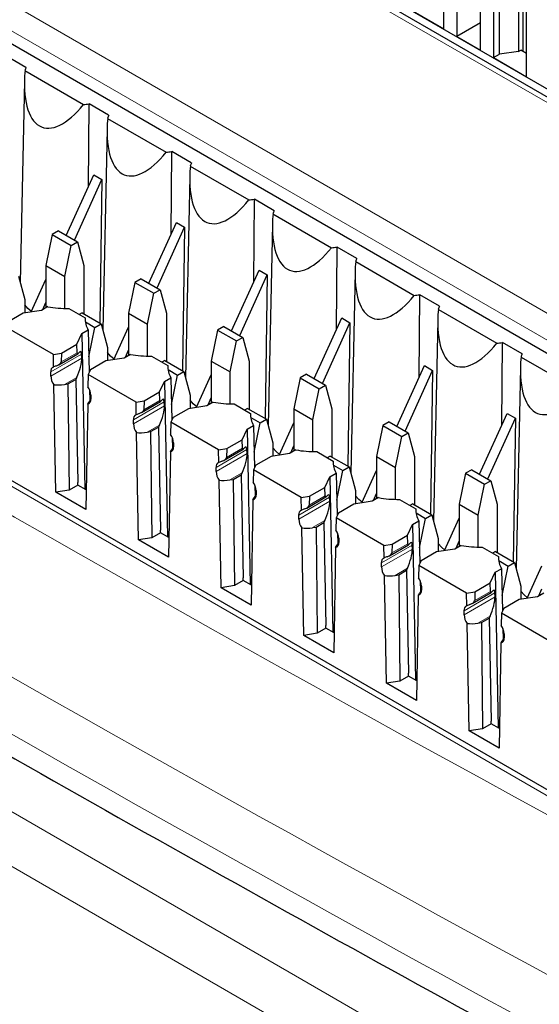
# Paper-space layout 'Blatt2' of a CAD drawing. Header units: millimetres. Extents: x 5 to 418, y 2 to 292.
# Tile 34 of 76: x 105.4 to 111.63, y 197.72 to 209.5. Entities that reach past the tile are written whole.
import ezdxf

# ---------------------------------------------------------------- set-up
doc = ezdxf.new("R2010")
doc.units = ezdxf.units.MM

psp = doc.layouts.new('Blatt2')

# ---------------------------------------------------------------- linework, layer by layer
at = {"color": 7, "linetype": 'Continuous', "lineweight": 18}
for p, q in [((114.749, 206.76), (98.768, 215.986)), ((117.028, 197.148), (91.885, 211.662)), ((102.54, 211.289), (120.5, 200.92)), ((120.359, 200.678), (102.398, 211.047)), ((94.356, 206.341), (112.185, 196.049)), ((111.902, 195.559), (94.073, 205.851)), ((106.144, 205.499), (105.774, 205.286)), ((106.146, 205.451), (105.774, 205.237)), ((106.091, 205.515), (105.901, 205.406)), ((106.087, 205.221), (105.939, 205.136)), ((106.25, 204.957), (106.255, 204.959)), ((107.134, 204.928), (106.764, 204.714)), ((107.136, 204.88), (106.764, 204.665)), ((107.081, 204.944), (106.891, 204.834)), ((107.077, 204.65), (106.929, 204.565)), ((107.24, 204.385), (107.245, 204.388)), ((108.071, 204.372), (107.881, 204.263)), ((108.124, 204.356), (107.754, 204.143)), ((108.126, 204.308), (107.754, 204.094)), ((108.067, 204.078), (107.919, 203.993)), ((108.23, 203.814), (108.235, 203.816)), ((109.114, 203.785), (108.744, 203.571)), ((109.061, 203.801), (108.871, 203.691)), ((109.116, 203.737), (108.744, 203.522)), ((109.056, 203.507), (108.909, 203.422)), ((109.22, 203.242), (109.224, 203.245)), ((110.104, 203.214), (109.734, 203)), ((110.051, 203.229), (109.861, 203.12)), ((110.106, 203.165), (109.734, 202.951)), ((110.046, 202.935), (109.899, 202.85)), ((110.21, 202.671), (110.214, 202.673)), ((111.094, 202.642), (110.724, 202.428)), ((111.041, 202.658), (110.851, 202.548)), ((111.096, 202.594), (110.724, 202.379)), ((111.036, 202.364), (110.889, 202.279)), ((111.2, 202.099), (111.204, 202.102))]:
    psp.add_line(p, q, dxfattribs=at)
at = {"color": 7, "linetype": 'Continuous', "lineweight": 25}
for p, q in [((114.849, 206.77), (98.868, 215.996)), ((115.077, 206.734), (99.488, 215.733)), ((117.13, 197.159), (91.987, 211.674)), ((101.559, 211.376), (119.379, 201.089)), ((110.483, 209.392), (110.483, 211.025)), ((110.639, 210.772), (110.639, 209.302)), ((111.374, 210.756), (111.374, 209.122)), ((111.43, 209.123), (111.43, 210.788)), ((111.077, 210.682), (111.077, 209.049)), ((111.148, 209.09), (111.148, 210.723)), ((110.922, 209.139), (110.922, 210.609)), ((111.473, 208.82), (111.473, 210.453)), ((110.087, 209.621), (110.483, 209.392)), ((110.922, 209.465), (110.639, 209.302)), ((110.639, 209.302), (110.922, 209.139)), ((111.077, 209.049), (111.148, 209.09)), ((111.374, 209.122), (111.148, 209.09)), ((111.374, 209.122), (111.402, 209.139)), ((111.473, 209.098), (111.402, 209.139)), ((105.478, 208.931), (105.243, 209.066)), ((111.077, 209.049), (111.473, 208.82)), ((105.466, 208.892), (106.167, 208.488)), ((105.459, 208.769), (105.407, 206.358)), ((106.226, 207.509), (106.233, 208.495)), ((106.468, 208.359), (106.233, 208.495)), ((106.456, 208.321), (107.157, 207.916)), ((106.449, 208.197), (106.397, 205.786)), ((107.216, 206.937), (107.223, 207.923)), ((107.458, 207.788), (107.223, 207.923)), ((107.446, 207.749), (108.147, 207.345)), ((105.958, 206.92), (106.289, 207.646)), ((106.057, 206.863), (106.388, 207.589)), ((106.289, 207.646), (106.388, 207.589)), ((106.388, 207.589), (106.362, 205.871)), ((107.439, 207.626), (107.387, 205.215)), ((108.206, 206.366), (108.213, 207.352)), ((108.448, 207.216), (108.213, 207.352)), ((108.436, 207.178), (109.137, 206.773)), ((105.868, 206.973), (105.793, 206.929)), ((105.868, 206.973), (106.094, 206.842)), ((106.948, 206.349), (107.279, 207.075)), ((107.047, 206.292), (107.378, 207.018)), ((107.279, 207.075), (107.378, 207.018)), ((107.378, 207.018), (107.352, 205.299)), ((108.429, 207.054), (108.377, 204.643)), ((105.793, 206.929), (105.717, 206.559)), ((105.793, 206.929), (106.019, 206.799)), ((106.019, 206.799), (106.094, 206.842)), ((106.094, 206.842), (106.17, 206.559)), ((105.944, 206.428), (106.019, 206.799)), ((109.196, 205.794), (109.203, 206.78)), ((109.438, 206.645), (109.203, 206.78)), ((109.426, 206.606), (110.126, 206.202)), ((105.717, 206.559), (105.944, 206.428)), ((105.717, 206.559), (105.717, 206.055)), ((106.17, 206.559), (106.17, 205.982)), ((107.938, 205.777), (108.269, 206.503)), ((108.269, 206.503), (108.368, 206.446)), ((105.387, 206.434), (105.463, 206.151)), ((105.541, 206.005), (105.717, 206.392)), ((105.944, 206.047), (105.944, 206.428)), ((106.858, 206.401), (106.783, 206.358)), ((106.858, 206.401), (107.084, 206.27)), ((108.037, 205.72), (108.368, 206.446)), ((108.368, 206.446), (108.342, 204.728)), ((109.419, 206.483), (109.367, 204.072)), ((106.783, 206.358), (106.707, 205.988)), ((106.783, 206.358), (107.009, 206.227)), ((107.009, 206.227), (107.084, 206.27)), ((107.084, 206.27), (107.16, 205.988)), ((105.463, 206.151), (105.463, 205.992)), ((106.933, 205.857), (107.009, 206.227)), ((110.186, 205.223), (110.193, 206.209)), ((110.428, 206.073), (110.193, 206.209)), ((105.663, 206.023), (105.443, 205.989)), ((105.738, 206.067), (105.663, 206.023)), ((105.679, 206.033), (105.717, 206.117)), ((105.99, 206.046), (106.186, 205.933)), ((110.416, 206.035), (111.116, 205.63)), ((105.443, 205.989), (105.259, 205.883)), ((106.151, 205.993), (106.116, 205.973)), ((106.151, 205.993), (106.377, 205.862)), ((106.186, 205.933), (106.187, 205.897)), ((106.707, 205.988), (106.933, 205.857)), ((106.707, 205.988), (106.707, 205.483)), ((107.16, 205.988), (107.16, 205.41)), ((108.928, 205.206), (109.259, 205.932)), ((109.259, 205.932), (109.358, 205.875)), ((110.409, 205.911), (110.357, 203.5)), ((105.806, 205.496), (105.233, 205.826)), ((106.147, 205.744), (106.222, 205.788)), ((106.189, 205.884), (106.302, 205.819)), ((106.222, 205.788), (106.235, 205.28)), ((106.23, 205.467), (106.302, 205.819)), ((106.302, 205.819), (106.377, 205.862)), ((106.377, 205.862), (106.453, 205.579)), ((106.531, 205.433), (106.707, 205.82)), ((106.933, 205.475), (106.933, 205.857)), ((107.773, 205.786), (107.697, 205.416)), ((107.848, 205.83), (107.773, 205.786)), ((107.773, 205.786), (107.999, 205.656)), ((107.848, 205.83), (108.074, 205.699)), ((109.027, 205.149), (109.358, 205.875)), ((109.358, 205.875), (109.332, 204.156)), ((106.088, 205.617), (106.147, 205.744)), ((106.147, 205.744), (106.182, 203.885)), ((107.999, 205.656), (108.074, 205.699)), ((108.074, 205.699), (108.15, 205.416)), ((105.904, 205.511), (106.088, 205.617)), ((106.091, 205.515), (106.088, 205.617)), ((106.453, 205.579), (106.453, 205.421)), ((106.669, 205.461), (106.707, 205.546)), ((107.923, 205.285), (107.999, 205.656)), ((111.176, 204.652), (111.183, 205.637)), ((111.418, 205.502), (111.183, 205.637)), ((105.806, 205.496), (105.904, 205.511)), ((105.808, 205.345), (105.806, 205.496)), ((105.872, 205.372), (106.099, 205.503)), ((105.904, 205.511), (105.901, 205.406)), ((106.146, 205.451), (106.144, 205.499)), ((106.653, 205.452), (106.433, 205.418)), ((106.728, 205.495), (106.653, 205.452)), ((106.98, 205.475), (107.176, 205.361)), ((111.406, 205.463), (112.106, 205.059)), ((106.249, 205.312), (106.223, 205.255)), ((106.433, 205.418), (106.249, 205.312)), ((107.141, 205.421), (107.106, 205.402)), ((107.141, 205.421), (107.367, 205.291)), ((107.176, 205.361), (107.177, 205.325)), ((107.179, 205.313), (107.292, 205.248)), ((107.697, 205.416), (107.923, 205.285)), ((107.697, 205.416), (107.697, 204.912)), ((108.15, 205.416), (108.15, 204.839)), ((109.918, 204.634), (110.249, 205.361)), ((110.249, 205.361), (110.348, 205.303)), ((111.398, 205.34), (111.347, 202.929)), ((105.774, 205.237), (105.774, 205.286)), ((105.981, 205.143), (106.075, 205.197)), ((106.087, 205.221), (106.075, 205.197)), ((106.075, 205.197), (106.099, 203.964)), ((106.223, 205.255), (106.22, 205.107)), ((106.796, 204.924), (106.223, 205.255)), ((107.137, 205.173), (107.212, 205.216)), ((107.212, 205.216), (107.224, 204.709)), ((107.22, 204.895), (107.292, 205.248)), ((107.292, 205.248), (107.367, 205.291)), ((107.367, 205.291), (107.443, 205.008)), ((107.521, 204.862), (107.697, 205.249)), ((107.923, 204.904), (107.923, 205.285)), ((108.763, 205.215), (108.687, 204.845)), ((108.838, 205.258), (108.763, 205.215)), ((108.763, 205.215), (108.989, 205.084)), ((108.838, 205.258), (109.064, 205.127)), ((110.017, 204.577), (110.348, 205.303)), ((110.348, 205.303), (110.322, 203.585)), ((105.834, 203.846), (105.812, 205.133)), ((105.939, 205.136), (105.981, 205.143)), ((105.981, 205.143), (105.995, 203.871)), ((107.078, 205.046), (107.137, 205.173)), ((107.137, 205.173), (107.172, 203.313)), ((108.913, 204.714), (108.989, 205.084)), ((108.989, 205.084), (109.064, 205.127)), ((109.064, 205.127), (109.14, 204.845)), ((106.24, 205.071), (106.243, 204.944)), ((106.255, 204.966), (106.25, 204.957)), ((106.255, 205.008), (106.255, 204.959)), ((106.894, 204.94), (107.078, 205.046)), ((107.081, 204.944), (107.078, 205.046)), ((107.443, 205.008), (107.443, 204.849)), ((107.659, 204.89), (107.697, 204.974)), ((106.217, 204.899), (106.194, 203.638)), ((106.796, 204.924), (106.894, 204.94)), ((106.798, 204.773), (106.796, 204.924)), ((106.862, 204.8), (107.089, 204.932)), ((106.894, 204.94), (106.891, 204.834)), ((107.136, 204.88), (107.134, 204.928)), ((107.423, 204.846), (107.239, 204.74)), ((107.643, 204.88), (107.423, 204.846)), ((107.718, 204.924), (107.643, 204.88)), ((107.97, 204.903), (108.166, 204.79)), ((108.13, 204.85), (108.096, 204.83)), ((108.13, 204.85), (108.357, 204.719)), ((108.687, 204.845), (108.913, 204.714)), ((108.687, 204.845), (108.687, 204.34)), ((109.14, 204.845), (109.14, 204.267)), ((107.239, 204.74), (107.213, 204.684)), ((108.166, 204.79), (108.167, 204.754)), ((108.169, 204.741), (108.282, 204.676)), ((108.282, 204.676), (108.357, 204.719)), ((108.357, 204.719), (108.433, 204.436)), ((110.908, 204.063), (111.239, 204.789)), ((111.007, 204.006), (111.338, 204.732)), ((111.239, 204.789), (111.338, 204.732)), ((111.338, 204.732), (111.312, 203.013)), ((106.764, 204.665), (106.764, 204.714)), ((106.971, 204.571), (107.065, 204.626)), ((107.077, 204.65), (107.065, 204.626)), ((107.065, 204.626), (107.089, 203.393)), ((107.213, 204.684), (107.21, 204.535)), ((107.785, 204.353), (107.213, 204.684)), ((108.068, 204.474), (108.127, 204.601)), ((108.127, 204.601), (108.202, 204.645)), ((108.127, 204.601), (108.162, 202.742)), ((108.202, 204.645), (108.214, 204.137)), ((108.21, 204.324), (108.282, 204.676)), ((108.511, 204.29), (108.687, 204.677)), ((108.913, 204.332), (108.913, 204.714)), ((109.753, 204.643), (109.677, 204.273)), ((109.828, 204.687), (109.753, 204.643)), ((109.753, 204.643), (109.979, 204.513)), ((109.828, 204.687), (110.054, 204.556)), ((106.824, 203.275), (106.802, 204.561)), ((106.929, 204.565), (106.971, 204.571)), ((106.971, 204.571), (106.985, 203.3)), ((107.23, 204.499), (107.233, 204.372)), ((109.903, 204.142), (109.979, 204.513)), ((109.979, 204.513), (110.054, 204.556)), ((110.054, 204.556), (110.13, 204.273)), ((107.245, 204.394), (107.24, 204.385)), ((107.245, 204.437), (107.245, 204.388)), ((107.785, 204.353), (107.884, 204.368)), ((107.884, 204.368), (107.881, 204.263)), ((107.884, 204.368), (108.068, 204.474)), ((108.071, 204.372), (108.068, 204.474)), ((108.433, 204.436), (108.433, 204.278)), ((108.649, 204.318), (108.687, 204.403)), ((107.207, 204.328), (107.184, 203.067)), ((107.788, 204.202), (107.785, 204.353)), ((107.852, 204.229), (108.079, 204.36)), ((108.126, 204.308), (108.124, 204.356)), ((108.413, 204.275), (108.229, 204.169)), ((108.633, 204.309), (108.413, 204.275)), ((108.708, 204.353), (108.633, 204.309)), ((108.96, 204.332), (109.156, 204.218)), ((109.12, 204.278), (109.086, 204.259)), ((109.12, 204.278), (109.347, 204.148)), ((109.677, 204.273), (109.903, 204.142)), ((109.677, 204.273), (109.677, 203.769)), ((110.13, 204.273), (110.13, 203.696)), ((107.754, 204.094), (107.754, 204.143)), ((108.229, 204.169), (108.203, 204.112)), ((109.156, 204.218), (109.157, 204.182)), ((109.159, 204.17), (109.272, 204.105)), ((109.272, 204.105), (109.347, 204.148)), ((109.347, 204.148), (109.422, 203.865)), ((109.903, 203.761), (109.903, 204.142)), ((107.961, 204), (108.055, 204.054)), ((108.067, 204.078), (108.055, 204.054)), ((108.055, 204.054), (108.079, 202.821)), ((108.203, 204.112), (108.2, 203.964)), ((108.775, 203.781), (108.203, 204.112)), ((109.058, 203.903), (109.116, 204.03)), ((109.116, 204.03), (109.192, 204.073)), ((109.116, 204.03), (109.152, 202.17)), ((109.192, 204.073), (109.204, 203.566)), ((109.2, 203.752), (109.272, 204.105)), ((109.501, 203.719), (109.677, 204.106)), ((110.743, 204.072), (110.667, 203.702)), ((110.817, 204.115), (110.743, 204.072)), ((110.743, 204.072), (110.969, 203.941)), ((110.817, 204.115), (111.044, 203.984)), ((106.1, 203.932), (105.995, 203.871)), ((106.1, 203.932), (106.099, 203.964)), ((106.199, 203.875), (106.1, 203.932)), ((107.814, 202.703), (107.792, 203.99)), ((107.919, 203.993), (107.961, 204)), ((107.961, 204), (107.975, 202.728)), ((108.22, 203.928), (108.223, 203.801)), ((108.874, 203.797), (109.058, 203.903)), ((109.061, 203.801), (109.058, 203.903)), ((110.893, 203.571), (110.969, 203.941)), ((110.969, 203.941), (111.044, 203.984)), ((111.044, 203.984), (111.12, 203.702)), ((105.995, 203.871), (105.834, 203.846)), ((106.194, 203.638), (105.834, 203.846)), ((108.235, 203.823), (108.23, 203.814)), ((108.235, 203.865), (108.235, 203.816)), ((108.775, 203.781), (108.874, 203.797)), ((108.778, 203.63), (108.775, 203.781)), ((108.842, 203.657), (109.069, 203.789)), ((108.874, 203.797), (108.871, 203.691)), ((109.116, 203.737), (109.114, 203.785)), ((109.422, 203.865), (109.422, 203.706)), ((109.698, 203.781), (109.623, 203.737)), ((109.639, 203.747), (109.677, 203.831)), ((108.196, 203.756), (108.174, 202.495)), ((109.403, 203.703), (109.219, 203.597)), ((109.623, 203.737), (109.403, 203.703)), ((109.95, 203.76), (110.146, 203.647)), ((110.11, 203.707), (110.076, 203.687)), ((110.11, 203.707), (110.337, 203.576)), ((110.667, 203.702), (110.893, 203.571)), ((110.667, 203.702), (110.667, 203.197)), ((111.12, 203.702), (111.12, 203.124)), ((108.744, 203.522), (108.744, 203.571)), ((109.193, 203.541), (109.19, 203.392)), ((109.219, 203.597), (109.193, 203.541)), ((109.765, 203.21), (109.193, 203.541)), ((110.146, 203.647), (110.147, 203.611)), ((110.149, 203.598), (110.262, 203.533)), ((110.262, 203.533), (110.337, 203.576)), ((110.337, 203.576), (110.412, 203.293)), ((110.893, 203.189), (110.893, 203.571)), ((108.909, 203.422), (108.951, 203.428)), ((108.951, 203.428), (109.045, 203.483)), ((108.951, 203.428), (108.965, 202.157)), ((109.056, 203.507), (109.045, 203.483)), ((109.045, 203.483), (109.069, 202.25)), ((110.047, 203.331), (110.106, 203.458)), ((110.106, 203.458), (110.182, 203.502)), ((110.106, 203.458), (110.142, 201.599)), ((110.182, 203.502), (110.194, 202.994)), ((110.19, 203.181), (110.262, 203.533)), ((110.491, 203.147), (110.667, 203.534)), ((107.09, 203.36), (106.985, 203.3)), ((107.09, 203.36), (107.089, 203.393)), ((107.188, 203.304), (107.09, 203.36)), ((108.804, 202.132), (108.782, 203.418)), ((109.209, 203.356), (109.213, 203.229)), ((109.864, 203.225), (110.047, 203.331)), ((110.051, 203.229), (110.047, 203.331)), ((106.985, 203.3), (106.824, 203.275)), ((107.184, 203.067), (106.824, 203.275)), ((109.224, 203.251), (109.22, 203.242)), ((109.224, 203.294), (109.224, 203.245)), ((109.765, 203.21), (109.864, 203.225)), ((109.768, 203.059), (109.765, 203.21)), ((109.832, 203.086), (110.059, 203.217)), ((109.864, 203.225), (109.861, 203.12)), ((110.106, 203.165), (110.104, 203.214)), ((110.412, 203.293), (110.412, 203.135)), ((110.688, 203.21), (110.613, 203.166)), ((110.629, 203.175), (110.667, 203.26)), ((110.94, 203.189), (111.136, 203.075)), ((109.186, 203.185), (109.164, 201.924)), ((110.393, 203.132), (110.209, 203.026)), ((110.613, 203.166), (110.393, 203.132)), ((111.1, 203.135), (111.066, 203.116)), ((111.1, 203.135), (111.327, 203.005)), ((111.136, 203.075), (111.137, 203.039)), ((109.734, 202.951), (109.734, 203)), ((110.183, 202.969), (110.18, 202.821)), ((110.209, 203.026), (110.183, 202.969)), ((110.755, 202.638), (110.183, 202.969)), ((111.139, 203.027), (111.252, 202.962)), ((111.18, 202.609), (111.252, 202.962)), ((111.252, 202.962), (111.327, 203.005)), ((111.327, 203.005), (111.402, 202.722)), ((111.481, 202.576), (111.657, 202.963)), ((109.794, 201.56), (109.772, 202.847)), ((109.899, 202.85), (109.941, 202.857)), ((109.941, 202.857), (110.035, 202.911)), ((109.941, 202.857), (109.955, 201.585)), ((110.046, 202.935), (110.035, 202.911)), ((110.035, 202.911), (110.059, 201.678)), ((111.037, 202.76), (111.096, 202.887)), ((111.096, 202.887), (111.172, 202.93)), ((111.096, 202.887), (111.132, 201.027)), ((111.172, 202.93), (111.184, 202.423)), ((107.975, 202.728), (107.814, 202.703)), ((108.08, 202.789), (107.975, 202.728)), ((108.08, 202.789), (108.079, 202.821)), ((108.178, 202.732), (108.08, 202.789)), ((110.199, 202.785), (110.203, 202.658)), ((110.214, 202.722), (110.214, 202.673)), ((110.854, 202.654), (111.037, 202.76)), ((111.041, 202.658), (111.037, 202.76)), ((111.402, 202.722), (111.402, 202.563)), ((108.174, 202.495), (107.814, 202.703)), ((110.176, 202.613), (110.154, 201.352)), ((110.214, 202.68), (110.21, 202.671)), ((110.755, 202.638), (110.854, 202.654)), ((110.758, 202.487), (110.755, 202.638)), ((110.822, 202.514), (111.049, 202.646)), ((110.854, 202.654), (110.851, 202.548)), ((111.096, 202.594), (111.094, 202.642)), ((111.678, 202.638), (111.602, 202.594)), ((111.618, 202.604), (111.657, 202.688)), ((111.383, 202.56), (111.199, 202.454)), ((111.602, 202.594), (111.383, 202.56)), ((110.724, 202.379), (110.724, 202.428)), ((111.036, 202.364), (111.025, 202.34)), ((111.173, 202.398), (111.17, 202.249)), ((111.199, 202.454), (111.173, 202.398)), ((111.745, 202.067), (111.173, 202.398)), ((109.07, 202.217), (109.069, 202.25)), ((110.784, 200.989), (110.762, 202.275)), ((110.889, 202.279), (110.931, 202.285)), ((110.931, 202.285), (111.025, 202.34)), ((110.931, 202.285), (110.944, 201.014)), ((111.025, 202.34), (111.049, 201.107)), ((108.965, 202.157), (108.804, 202.132)), ((109.164, 201.924), (108.804, 202.132)), ((109.07, 202.217), (108.965, 202.157)), ((109.168, 202.161), (109.07, 202.217)), ((111.189, 202.213), (111.192, 202.086)), ((111.204, 202.151), (111.204, 202.102)), ((111.166, 202.042), (111.144, 200.781)), ((111.204, 202.108), (111.2, 202.099)), ((110.06, 201.646), (110.059, 201.678)), ((109.955, 201.585), (109.794, 201.56)), ((110.154, 201.352), (109.794, 201.56)), ((110.06, 201.646), (109.955, 201.585)), ((110.158, 201.589), (110.06, 201.646)), ((111.05, 201.075), (110.944, 201.014)), ((111.05, 201.075), (111.049, 201.107)), ((111.148, 201.018), (111.05, 201.075)), ((110.944, 201.014), (110.784, 200.989)), ((111.144, 200.781), (110.784, 200.989))]:
    psp.add_line(p, q, dxfattribs=at)
at = {"color": 7, "linetype": 'Continuous', "lineweight": 25, "flags": 128}
for points in [[(105.544, 206.011), (105.502, 206.046), (105.463, 206.09)], [(106.534, 205.439), (106.492, 205.475), (106.453, 205.519)], [(107.524, 204.868), (107.482, 204.903), (107.443, 204.947)], [(108.514, 204.296), (108.472, 204.332), (108.433, 204.376)], [(109.504, 203.725), (109.462, 203.76), (109.422, 203.804)], [(110.494, 203.153), (110.452, 203.189), (110.412, 203.233)], [(111.484, 202.582), (111.442, 202.618), (111.402, 202.661)]]:
    psp.add_lwpolyline(points, dxfattribs=at)
at = {"color": 7, "linetype": 'Continuous', "lineweight": 25}
for centre, radius, start, end in [((105.69, 208.841), 0.23, 157.0218, 167.0334), ((106.087, 209.529), 1.045, 274.3461, 277.9939), ((106.68, 208.269), 0.23, 157.0218, 167.0334), ((107.077, 208.958), 1.045, 274.3461, 277.9939), ((107.67, 207.698), 0.23, 157.0218, 167.0334), ((108.067, 208.387), 1.045, 274.3461, 277.9939), ((108.66, 207.126), 0.23, 157.0218, 167.0334), ((109.057, 207.815), 1.045, 274.3461, 277.9939), ((109.65, 206.555), 0.23, 157.0218, 167.0334), ((110.047, 207.244), 1.045, 274.3461, 277.9939), ((105.971, 207.356), 1.31, 259.7801, 270.8315), ((110.64, 205.983), 0.23, 157.0218, 167.0334), ((106.464, 205.924), 0.278, 178.227, 209.4562), ((111.037, 206.672), 1.045, 274.3461, 277.9939), ((106.961, 206.785), 1.31, 259.7801, 270.8315), ((111.63, 205.412), 0.23, 157.0218, 167.0334), ((105.829, 205.293), 0.0554, 111.6771, 187.7692), ((107.454, 205.353), 0.278, 178.227, 209.4562), ((105.956, 205.245), 0.182, 182.5078, 217.7954), ((106.075, 205.001), 0.18, 2.3789, 36.0727), ((106.201, 204.951), 0.054, 286.5351, 8.4901), ((107.951, 206.213), 1.31, 259.7801, 270.8315), ((106.819, 204.722), 0.0554, 111.6771, 187.7692), ((108.444, 204.781), 0.278, 178.227, 209.4562), ((106.946, 204.673), 0.182, 182.5078, 217.7954), ((107.065, 204.429), 0.18, 2.3789, 36.0727), ((107.191, 204.38), 0.054, 286.5351, 8.4901), ((108.941, 205.642), 1.31, 259.7801, 270.8315), ((107.809, 204.15), 0.0554, 111.6771, 187.7692), ((109.434, 204.21), 0.278, 178.227, 209.4562), ((107.936, 204.102), 0.182, 182.5078, 217.7954), ((108.054, 203.858), 0.18, 2.3789, 36.0727), ((108.181, 203.808), 0.054, 286.5351, 8.4901), ((109.931, 205.07), 1.31, 259.7801, 270.8315), ((108.798, 203.579), 0.0554, 111.6771, 187.7692), ((110.424, 203.638), 0.278, 178.227, 209.4562), ((108.926, 203.53), 0.182, 182.5078, 217.7954), ((109.044, 203.286), 0.18, 2.3789, 36.0727), ((109.171, 203.237), 0.054, 286.5351, 8.4901), ((110.921, 204.499), 1.31, 259.7801, 270.8315), ((111.414, 203.067), 0.278, 178.227, 209.4562), ((109.788, 203.007), 0.0554, 111.6771, 187.7692), ((109.916, 202.959), 0.182, 182.5078, 217.7954), ((110.034, 202.715), 0.18, 2.3789, 36.0727), ((110.161, 202.665), 0.054, 286.5351, 8.4901), ((110.778, 202.436), 0.0554, 111.6771, 187.7692), ((110.906, 202.387), 0.182, 182.5078, 217.7954), ((111.024, 202.143), 0.18, 2.3789, 36.0727), ((111.151, 202.094), 0.054, 286.5351, 8.4901)]:
    psp.add_arc(centre, radius, start, end, dxfattribs=at)
at = {"color": 7, "linetype": 'Continuous', "lineweight": 18}
for centre, major_axis, ratio, start_param, end_param in [((372.028, 363.284), (379.985, 5.827), 0.587244, 3.834585, 4.001386), ((372.028, 351.797), (379.987, -5.634), 0.567146, 3.873355, 3.997444), ((372.013, 364.255), (378.785, 5.828), 0.587275, 3.871004, 3.964908)]:
    psp.add_ellipse(centre, major_axis=major_axis, ratio=ratio, start_param=start_param, end_param=end_param, dxfattribs=at)
at = {"color": 7, "linetype": 'Continuous', "lineweight": 25}
for centre, major_axis, ratio, start_param, end_param in [((106.072, 209.349), (0.399, 1.134), 0.410555, 2.12407, 4.005778), ((107.062, 208.777), (0.399, 1.134), 0.410555, 2.12407, 4.005778), ((108.052, 208.206), (0.399, 1.134), 0.410555, 2.12407, 4.005778), ((109.042, 207.634), (0.399, 1.134), 0.410555, 2.12407, 4.005778), ((110.032, 207.063), (0.399, 1.134), 0.410555, 2.12407, 4.005778), ((111.022, 206.491), (0.399, 1.134), 0.410555, 2.12407, 4.005778), ((106.084, 205.318), (0.051, 0.164), 0.214878, 4.155505, 5.726301), ((106.117, 205.571), (0.0213, 0.0685), 0.214878, 2.584709, 3.70514), ((106.082, 205.366), (0.051, 0.164), 0.214878, 5.726301, 6.846733), ((112.012, 205.92), (0.399, 1.134), 0.410555, 2.12407, 4.005778), ((105.944, 205.286), (0.231, 0.045), 0.415057, 1.927727, 2.114113), ((105.804, 205.391), (0.0963, 0.0188), 0.415057, 5.06932, 6.189751), ((105.942, 205.236), (0.231, 0.045), 0.415057, 4.034806, 4.618955), ((106.253, 205.056), (0.054, 0.167), 0.189303, 3.548819, 4.132968), ((107.072, 204.794), (0.051, 0.164), 0.214878, 5.726301, 6.846733), ((107.074, 204.746), (0.051, 0.164), 0.214878, 4.155505, 5.726301), ((107.107, 204.999), (0.0213, 0.0685), 0.214878, 2.584709, 3.70514), ((106.934, 204.714), (0.231, 0.045), 0.415057, 1.927727, 2.114113), ((106.794, 204.819), (0.0963, 0.0188), 0.415057, 5.06932, 6.189751), ((106.932, 204.664), (0.231, 0.045), 0.415057, 4.034806, 4.618955), ((107.243, 204.485), (0.054, 0.167), 0.189303, 3.548819, 4.132968), ((108.097, 204.428), (0.0213, 0.0685), 0.214878, 2.584709, 3.70514), ((108.062, 204.223), (0.051, 0.164), 0.214878, 5.726301, 6.846733), ((107.784, 204.248), (0.0963, 0.0188), 0.415057, 5.06932, 6.189751), ((108.064, 204.175), (0.051, 0.164), 0.214878, 4.155505, 5.726301), ((107.924, 204.143), (0.231, 0.045), 0.415057, 1.927727, 2.114113), ((107.922, 204.093), (0.231, 0.045), 0.415057, 4.034806, 4.618955), ((108.233, 203.913), (0.054, 0.167), 0.189303, 3.548819, 4.132968), ((109.087, 203.857), (0.0213, 0.0685), 0.214878, 2.584709, 3.70514), ((109.052, 203.651), (0.051, 0.164), 0.214878, 5.726301, 6.846733), ((108.774, 203.676), (0.0963, 0.0188), 0.415057, 5.06932, 6.189751), ((109.054, 203.603), (0.051, 0.164), 0.214878, 4.155505, 5.726301), ((108.914, 203.571), (0.231, 0.045), 0.415057, 1.927727, 2.114113), ((108.912, 203.521), (0.231, 0.045), 0.415057, 4.034806, 4.618955), ((109.223, 203.342), (0.054, 0.167), 0.189303, 3.548819, 4.132968), ((110.077, 203.285), (0.0213, 0.0685), 0.214878, 2.584709, 3.70514), ((110.042, 203.08), (0.051, 0.164), 0.214878, 5.726301, 6.846733), ((109.903, 203), (0.231, 0.045), 0.415057, 1.927727, 2.114113), ((109.764, 203.105), (0.0963, 0.0188), 0.415057, 5.06932, 6.189751), ((110.043, 203.032), (0.051, 0.164), 0.214878, 4.155505, 5.726301), ((109.902, 202.95), (0.231, 0.045), 0.415057, 4.034806, 4.618955), ((110.213, 202.77), (0.054, 0.167), 0.189303, 3.548819, 4.132968), ((111.066, 202.714), (0.0213, 0.0685), 0.214878, 2.584709, 3.70514), ((111.032, 202.508), (0.051, 0.164), 0.214878, 5.726301, 6.846733), ((110.893, 202.428), (0.231, 0.045), 0.415057, 1.927727, 2.114113), ((110.754, 202.533), (0.0963, 0.0188), 0.415057, 5.06932, 6.189751), ((111.033, 202.46), (0.051, 0.164), 0.214878, 4.155505, 5.726301), ((110.892, 202.378), (0.231, 0.045), 0.415057, 4.034806, 4.618955), ((111.203, 202.199), (0.054, 0.167), 0.189303, 3.548819, 4.132968)]:
    psp.add_ellipse(centre, major_axis=major_axis, ratio=ratio, start_param=start_param, end_param=end_param, dxfattribs=at)
psp.add_open_spline([(87.346, 211.626), (88.154, 211.101), (90.498, 209.581), (94.449, 207.101), (99.228, 204.201), (104.1, 201.351), (109.059, 198.552), (114.107, 195.803), (117.995, 193.759), (120.198, 192.63), (120.671, 192.388)], degree=3, knots=[0, 0, 0, 0, 0.0774167, 0.2244859, 0.3715556, 0.5186246, 0.6656928, 0.8127599, 0.959826, 1, 1, 1, 1], dxfattribs=at)

doc.saveas('drawing.dxf')
